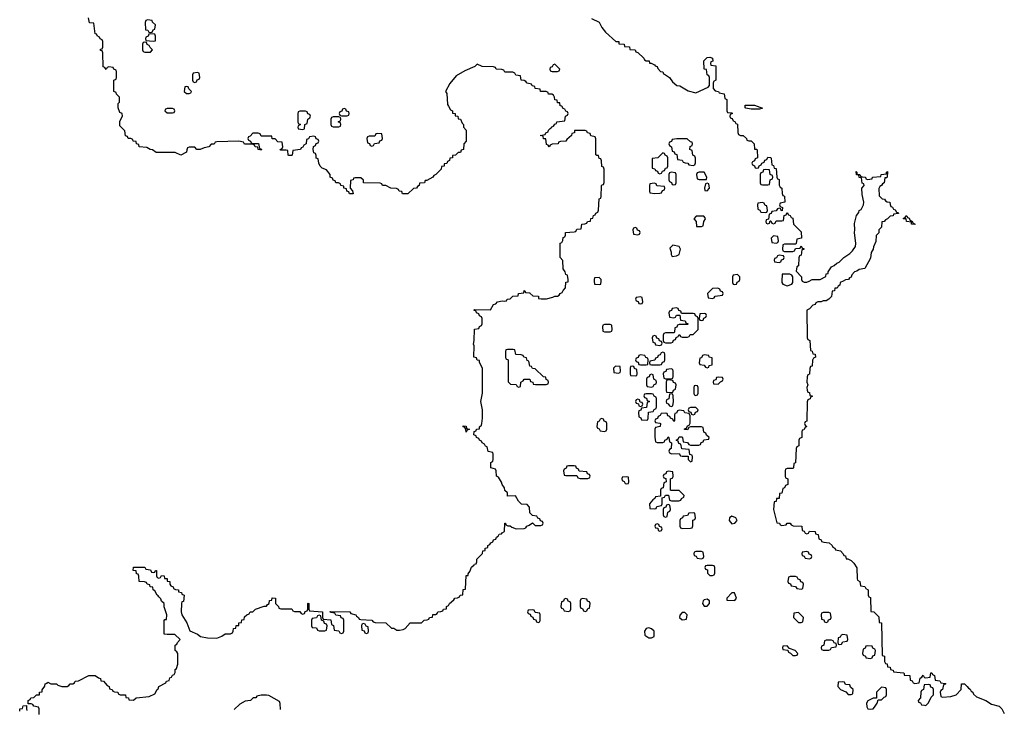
# Model space of a CAD drawing. Header units: inches. Extents: x 2718490 to 2828976, y 856982 to 957410.
# Tile 27 of 63: x 2723466 to 2730577, y 916906 to 921887. Entities that reach past the tile are written whole.
import ezdxf

# ---------------------------------------------------------------- set-up
doc = ezdxf.new("R2010")
doc.units = ezdxf.units.IN
doc.header["$MEASUREMENT"] = 0
for name, color, linetype in [('C7921', 7, 'Continuous'), ('C7922', 7, 'Continuous'), ('C7931', 7, 'Continuous')]:
    doc.layers.add(name, color=color, linetype=linetype)

msp = doc.modelspace()

# ---------------------------------------------------------------- linework, layer by layer
at = {"layer": 'C7921', "color": 6}
for points in [[(2723606, 916870), (2723606, 916910), (2723602, 916922), (2723568.4, 916928.4), (2723562, 916942), (2723550, 916946), (2723526, 916946), (2723526, 916970), (2723542, 916978), (2723546, 916990), (2723569, 916991), (2723588, 917010), (2723608, 917012), (2723609, 917030), (2723627.3, 917032.7), (2723627.3, 917047.3), (2723646.6, 917073.4), (2723650, 917090.8), (2723664.7, 917095.3), (2723670, 917102), (2723691, 917091), (2723732, 917090), (2723741, 917081), (2723770, 917070.8), (2723809, 917071), (2723822, 917078), (2723830, 917090.8), (2723848.7, 917091.3), (2723862, 917098), (2723866, 917110), (2723890, 917111.3), (2723966, 917150), (2724010, 917150.4), (2724034, 917134), (2724050.8, 917130), (2724051.6, 917111.6), (2724071.3, 917110), (2724098, 917078), (2724112, 917070), (2724114, 917054), (2724134, 917050), (2724138, 917038), (2724151.6, 917031.6), (2724174, 917030), (2724178, 917018), (2724191.6, 917011.6), (2724231.3, 917010), (2724232.7, 916992.7), (2724252, 916990), (2724254, 916974), (2724287.3, 916972.7), (2724306, 916990), (2724400.4, 916999.6), (2724442, 917018), (2724458, 917050), (2724465.6, 917054.4), (2724470, 917070.8), (2724522, 917098), (2724526, 917110), (2724546, 917114), (2724550, 917134), (2724562, 917138), (2724570, 917154), (2724582, 917158), (2724588.7, 917171.3), (2724590, 917194), (2724598, 917202), (2724608.4, 917231.6), (2724608.9, 917308.9), (2724602, 917322), (2724589.4, 917330), (2724588, 917370), (2724602, 917378), (2724606, 917390), (2724626, 917410), (2724587.3, 917447.3), (2724530, 917446), (2724509, 917450), (2724508.4, 917548.4), (2724514, 917554), (2724526, 917554), (2724528.7, 917590), (2724510, 917646), (2724508.7, 917670), (2724490, 917688.7), (2724485.2, 917705.2), (2724470, 917718), (2724466.6, 917726.6), (2724458, 917730), (2724443.1, 917763.1), (2724429, 917770), (2724428, 917788), (2724408, 917790), (2724406, 917806), (2724386, 917810), (2724382, 917822), (2724367.3, 917827.3), (2724328, 917830), (2724327.3, 917867.3), (2724322, 917882), (2724310, 917886), (2724306, 917906), (2724286, 917910), (2724287.3, 917932.7), (2724370, 917934), (2724378, 917918), (2724410, 917914), (2724418, 917898), (2724430, 917894), (2724442, 917898), (2724446, 917910), (2724454, 917910), (2724454, 917870), (2724458, 917858), (2724470, 917854), (2724482, 917858), (2724490, 917874), (2724510, 917871.3), (2724512, 917852), (2724530, 917851), (2724531.3, 917831.3), (2724550.7, 917830), (2724551.1, 917811.1), (2724558, 917798), (2724574, 917790), (2724578, 917778), (2724591.3, 917771.3), (2724612, 917770), (2724614, 917754), (2724634, 917750), (2724638, 917738), (2724654, 917730), (2724650, 917686), (2724638, 917682), (2724634, 917670), (2724632, 917610), (2724638, 917590), (2724674, 917530), (2724694.4, 917474.4), (2724751, 917450), (2724773, 917433), (2724823.5, 917423.5), (2724890, 917420.7), (2724926.2, 917433.8), (2724950.7, 917450.7), (2724988, 917452), (2725002, 917458), (2725008.7, 917471.3), (2725009.2, 917490), (2725028, 917492), (2725030, 917511), (2725048, 917512), (2725049, 917530), (2725067.3, 917532.7), (2725070, 917552), (2725086, 917554), (2725090, 917574), (2725106, 917590), (2725123.1, 917596.9), (2725130, 917610.7), (2725149, 917611), (2725168, 917630), (2725231.6, 917651.6), (2725248.4, 917651.6), (2725256.4, 917663.6), (2725268.7, 917671.3), (2725270, 917692), (2725286, 917694), (2725290, 917712), (2725314, 917710), (2725314, 917670), (2725334, 917650), (2725338, 917638), (2725352.7, 917632.7), (2725431.3, 917631.3), (2725438, 917618), (2725450, 917614), (2725490, 917614), (2725498, 917598), (2725510, 917594), (2725522, 917598), (2725527.3, 917612.7), (2725542, 917618), (2725546, 917630), (2725546, 917670), (2725550, 917674), (2725554, 917670), (2725554, 917630), (2725558, 917618), (2725654, 917610), (2725654, 917570), (2725658, 917558), (2725712.7, 917552.7), (2725718, 917518), (2725731.6, 917511.6), (2725738, 917478), (2725770, 917474), (2725778, 917458), (2725790, 917454), (2725802, 917458), (2725806, 917470), (2725806, 917550), (2725802, 917562), (2725788, 917568), (2725782, 917582), (2725750, 917586), (2725742, 917602), (2725710, 917606), (2725707.3, 917612.7), (2725850, 917611.3), (2725858, 917598), (2725894, 917590), (2725898, 917578), (2725914, 917570), (2725918, 917558), (2725930, 917554), (2726010, 917551.3), (2726018, 917538), (2726032.7, 917532.7), (2726110, 917530.6), (2726151.6, 917491.6), (2726168.4, 917491.6), (2726190, 917478), (2726210, 917478), (2726236.4, 917483.6), (2726249, 917491), (2726286, 917530), (2726368, 917532), (2726386, 917550), (2726408.4, 917551.6), (2726422, 917558), (2726426, 917570), (2726447.3, 917572.7), (2726450, 917590.8), (2726468.7, 917591.3), (2726482, 917598), (2726486, 917610), (2726508, 917612), (2726522, 917618), (2726526, 917630), (2726547.3, 917632.7), (2726548.7, 917650), (2726563.1, 917656.9), (2726570, 917671.3), (2726602, 917698), (2726608.7, 917710), (2726628.7, 917711.3), (2726642, 917718), (2726646, 917730), (2726667.3, 917732.7), (2726670, 917772), (2726686, 917774), (2726690, 917872), (2726706, 917874), (2726706, 917886), (2726718, 917902), (2726730, 917934), (2726748.9, 917951.1), (2726750, 917954), (2726762, 917958), (2726768, 917972), (2726768.7, 917990), (2726808.9, 918031.1), (2726810, 918051.3), (2726827.3, 918052.7), (2726828.7, 918070), (2726846, 918074), (2726848, 918090), (2726862, 918098), (2726868.7, 918110), (2726883.1, 918116.9), (2726889, 918130), (2726904, 918136), (2726909.2, 918150), (2726922.7, 918157.3), (2726930, 918170.7), (2726945.2, 918174.8), (2726950, 918182), (2726968.4, 918191.6), (2726968.7, 918251.3), (2726974, 918250), (2726978, 918238), (2726991.6, 918231.6), (2727008.4, 918231.6), (2727021, 918221), (2727050.9, 918210.9), (2727110, 918211.3), (2727122, 918218), (2727128.7, 918230), (2727144.7, 918235.3), (2727170, 918254), (2727190, 918234), (2727230, 918234), (2727242, 918238), (2727246, 918250), (2727242, 918262), (2727227.3, 918267.3), (2727222, 918282), (2727207.3, 918287.3), (2727202, 918302), (2727170, 918306), (2727150, 918326), (2727147.3, 918367.3), (2727130, 918386), (2727090, 918389), (2727069, 918410), (2727048, 918448), (2726990, 918446), (2726988, 918470), (2726970, 918488), (2726966.8, 918506.8), (2726950, 918529), (2726946.3, 918546.3), (2726923.1, 918583.1), (2726909.5, 918590), (2726908, 918628), (2726902, 918642), (2726869.2, 918650), (2726868, 918690), (2726882, 918698), (2726886, 918710), (2726886, 918750), (2726882, 918762), (2726850, 918768), (2726842, 918802), (2726830, 918806), (2726822, 918822), (2726806, 918830), (2726802, 918842), (2726786, 918850), (2726782, 918862), (2726766, 918870), (2726762, 918882), (2726746, 918890), (2726747.3, 918912.7), (2726762, 918918), (2726766, 918930), (2726787.3, 918932.7), (2726787.3, 918947.3), (2726800.4, 918959.6), (2726804, 918970), (2726809.2, 919010), (2726809, 919070), (2726797.2, 919130), (2726809.3, 919190), (2726809.4, 919270), (2726808.4, 919368.4), (2726786, 919414), (2726786, 919426), (2726770, 919428), (2726766, 919446), (2726746, 919450), (2726748, 919532), (2726744, 919544), (2726749, 919570), (2726750, 919652), (2726782, 919658), (2726788, 919672), (2726802, 919678), (2726806, 919690), (2726806, 919730), (2726802, 919742), (2726787.3, 919747.3), (2726782, 919762), (2726766, 919770), (2726762, 919782), (2726746, 919790), (2726750, 919794), (2726867.3, 919792.7), (2726888.7, 919830), (2726904.7, 919835.3), (2726918, 919850), (2726950, 919858), (2726966, 919854), (2726982, 919858), (2726986, 919870), (2727008.9, 919871.1), (2727028, 919890), (2727066, 919894), (2727068, 919910), (2727106, 919914), (2727110, 919932), (2727118, 919918), (2727150, 919914), (2727151.1, 919911.1), (2727172, 919892), (2727212, 919890), (2727214, 919874), (2727231.6, 919871.6), (2727270, 919870.8), (2727317.2, 919882.8), (2727330.7, 919890.7), (2727349.3, 919890.7), (2727362, 919898), (2727368.7, 919910), (2727383.1, 919916.9), (2727390, 919932), (2727408.9, 919951.1), (2727410, 919992), (2727426, 919994), (2727426.7, 920000)], [(2727615.3, 920000), (2727618, 919978), (2727650, 919974), (2727662, 919978), (2727664.7, 920000)], [(2728614, 920000), (2728614, 919990), (2728618, 919978), (2728630, 919974), (2728642, 919978), (2728647.3, 919992.7), (2728662, 919998), (2728662.7, 920000)], [(2729413, 920000), (2729391.1, 919988.9), (2729390, 919969), (2729376.9, 919963.1), (2729370, 919949), (2729352, 919948), (2729350, 919928), (2729334, 919926), (2729330, 919888), (2729310, 919868), (2729290, 919858), (2729270, 919858), (2729254, 919850), (2729230.7, 919849.3), (2729216.9, 919843.1), (2729211, 919830), (2729194.8, 919825.2), (2729170, 919798), (2729151.6, 919788.4), (2729154, 919590), (2729158, 919578), (2729172, 919570), (2729178, 919498), (2729190, 919494), (2729194, 919474), (2729210, 919472), (2729214, 919450), (2729198, 919442), (2729192.7, 919427.3), (2729190, 919386), (2729178, 919382), (2729172, 919368), (2729170, 919326), (2729158, 919322), (2729152.7, 919307.3), (2729151.3, 919270), (2729158, 919250), (2729152, 919230), (2729152.7, 919212.7), (2729158, 919198), (2729170, 919194), (2729172.7, 919172.7), (2729190, 919171.3), (2729190, 919166), (2729178, 919162), (2729174, 919150), (2729158, 919142), (2729152.7, 919127.3), (2729151.3, 918988.7), (2729138, 918982), (2729134, 918970), (2729138, 918958), (2729151.3, 918950), (2729138, 918942), (2729130, 918926), (2729118, 918922), (2729114, 918910), (2729114, 918870), (2729098, 918862), (2729094, 918850), (2729094, 918810), (2729078, 918802), (2729074, 918790), (2729070, 918686), (2729058, 918682), (2729054, 918650), (2729050, 918646), (2729010, 918646), (2728998, 918642), (2728994, 918630), (2728994, 918590), (2728998, 918578), (2729014, 918570), (2729014, 918530), (2728998, 918522), (2728990, 918506), (2728978, 918502), (2728970, 918468), (2728954, 918466), (2728950, 918429.2), (2728931.6, 918428.4), (2728930, 918408), (2728914, 918406), (2728910.7, 918350), (2728934, 918254), (2728954, 918250), (2728958, 918238), (2728970, 918234), (2729002, 918238), (2729008.4, 918251.6), (2729030, 918252), (2729038, 918238), (2729052.7, 918232.7), (2729114, 918230), (2729118, 918198), (2729132.7, 918192.7), (2729138, 918178), (2729150, 918174), (2729162, 918178), (2729170, 918194), (2729212, 918190), (2729214, 918174), (2729232, 918170), (2729238, 918138), (2729254, 918130), (2729258, 918118), (2729272.7, 918112.7), (2729312, 918110), (2729334, 918090), (2729338, 918078), (2729354, 918070), (2729358, 918058), (2729394, 918050), (2729414, 918030), (2729418, 918018), (2729430, 918014), (2729434, 917994), (2729446, 917994), (2729470, 917982), (2729490, 917962), (2729512, 917928), (2729514, 917850), (2729518, 917838), (2729534, 917830), (2729538, 917798), (2729570, 917794), (2729578, 917778), (2729594, 917770), (2729594, 917730), (2729598, 917718), (2729610, 917714), (2729610.7, 917710.7), (2729614, 917614), (2729634, 917610), (2729670, 917574), (2729674, 917534), (2729691.3, 917530), (2729694, 917294), (2729711, 917290), (2729712.7, 917252.7), (2729718, 917238), (2729730, 917234), (2729732.7, 917212.7), (2729752, 917210), (2729754, 917194), (2729774, 917190), (2729778, 917178), (2729849.1, 917170.9), (2729852, 917170), (2729854, 917166), (2729854, 917154), (2729894, 917150), (2729898, 917118), (2729912, 917112), (2729918, 917098), (2729930, 917094), (2729962, 917098), (2729968.4, 917131.6), (2729982, 917138), (2729990, 917154), (2729998, 917138), (2730000, 917137.3)], [(2728970.8, 920000), (2728970.7, 919990), (2728977.3, 919977.3), (2729010, 919964.7), (2729042, 919978), (2729049.2, 919990), (2729049.2, 920000)], [(2729117.1, 920000), (2729118, 919998), (2729132.7, 919992.7), (2729150, 919992), (2729167, 920000)], [(2730000, 917082.3), (2729998, 917082), (2729994, 917050), (2729978, 917042), (2729974, 917030), (2729971.6, 916988.4), (2729954, 916970), (2729958, 916958), (2729972, 916952), (2729978, 916938), (2730000, 916935.2)], [(2725350, 916906), (2725348, 916948), (2725342, 916962), (2725265.6, 917005.6), (2725249.4, 917009.4), (2725210, 917009.4), (2725178, 917002), (2725171, 916990), (2725151, 916989), (2725132, 916970), (2725094, 916966), (2725055.5, 916944.5), (2725016, 916904)], [(2723466, 916894), (2723468, 916910), (2723487.3, 916912.7), (2723490, 916932), (2723514, 916934), (2723514, 916910), (2723518, 916898)]]:
    msp.add_lwpolyline(points, dxfattribs=at)
for points in [[(2728507.3, 919947.3), (2728470, 919946), (2728434, 919910), (2728438, 919878), (2728470, 919874), (2728482, 919878), (2728488.4, 919891.6), (2728542, 919898), (2728546, 919910), (2728542, 919922), (2728527.3, 919927.3), (2728522, 919942)], [(2727950, 919886), (2727918, 919882), (2727914, 919870), (2727918, 919858), (2727932.7, 919852.7), (2727938, 919838), (2727950, 919834), (2727962, 919838), (2727966, 919850), (2727962, 919882)], [(2728210, 919806), (2728178, 919802), (2728172.7, 919787.3), (2728158, 919782), (2728154, 919770), (2728158, 919738), (2728190, 919734), (2728202, 919738), (2728210, 919754), (2728234, 919754), (2728238, 919718), (2728272.7, 919712.7), (2728278, 919698), (2728294, 919690), (2728290, 919686), (2728230, 919686), (2728218, 919682), (2728212.7, 919667.3), (2728198, 919662), (2728194, 919630), (2728190, 919626), (2728130, 919626), (2728118, 919622), (2728114, 919610), (2728114, 919570), (2728118, 919558), (2728130, 919554), (2728170, 919554), (2728182, 919558), (2728187.3, 919572.7), (2728202, 919578), (2728207.3, 919592.7), (2728222, 919598), (2728230, 919614), (2728238, 919598), (2728250, 919594), (2728290, 919594), (2728302, 919598), (2728307.3, 919612.7), (2728330, 919614), (2728366, 919650), (2728366, 919730), (2728362, 919742), (2728347.3, 919747.3), (2728342, 919762), (2728330, 919766), (2728246, 919766), (2728242, 919782), (2728227.3, 919787.3), (2728222, 919802)], [(2728410, 919766), (2728378, 919762), (2728374, 919730), (2728378, 919718), (2728390, 919714), (2728402, 919718), (2728407.3, 919732.7), (2728422, 919738), (2728426, 919750), (2728422, 919762)], [(2727730, 919686), (2727690, 919686), (2727678, 919682), (2727674, 919670), (2727678, 919638), (2727690, 919634), (2727730, 919634), (2727742, 919638), (2727746, 919650), (2727742, 919682)], [(2728050, 919606), (2728038, 919602), (2728034, 919590), (2728038, 919558), (2728052.7, 919552.7), (2728058, 919538), (2728090, 919534), (2728102, 919538), (2728106, 919550), (2728102, 919562), (2728087.3, 919567.3), (2728082, 919582), (2728067.3, 919587.3), (2728062, 919602)], [(2727030, 919506), (2726990, 919506), (2726978, 919502), (2726974, 919490), (2726974, 919450), (2726978, 919438), (2726994, 919430), (2726992.7, 919272.7), (2727010, 919254), (2727052.7, 919252.7), (2727058, 919238), (2727070, 919234), (2727082, 919238), (2727086, 919270), (2727102, 919278), (2727110, 919292), (2727151, 919291), (2727154, 919274), (2727172, 919270), (2727174, 919254), (2727191.6, 919251.6), (2727267.3, 919252.7), (2727282, 919258), (2727286, 919270), (2727282, 919282), (2727268.4, 919288.4), (2727266, 919306), (2727250, 919308), (2727190, 919366), (2727170, 919368), (2727162, 919382), (2727150, 919386), (2727142, 919422), (2727130, 919426), (2727126, 919446), (2727106, 919450), (2727102, 919462), (2727087.3, 919467.3), (2727048.4, 919468.4), (2727042, 919502)], [(2728110, 919486), (2728098, 919482), (2728092.7, 919467.3), (2728078, 919462), (2728072.7, 919447.3), (2728058, 919442), (2728052.7, 919427.3), (2728018, 919422), (2728014, 919410), (2728018, 919398), (2728030, 919394), (2728090, 919394), (2728102, 919398), (2728107.3, 919412.7), (2728122, 919418), (2728126, 919430), (2728126, 919470), (2728122, 919482)], [(2727950, 919466), (2727938, 919462), (2727932.7, 919447.3), (2727918, 919442), (2727914, 919430), (2727918, 919418), (2727932.7, 919412.7), (2727938, 919398), (2727950, 919394), (2727990, 919394), (2728002, 919398), (2728006, 919430), (2728002, 919442), (2727987.3, 919447.3), (2727982, 919462)], [(2728410, 919466), (2728398, 919462), (2728390, 919446), (2728378, 919442), (2728374, 919410), (2728378, 919398), (2728410, 919392), (2728418, 919378), (2728430, 919374), (2728442, 919378), (2728446, 919390), (2728466, 919394), (2728466, 919446), (2728446, 919450), (2728442, 919462)], [(2727770, 919386), (2727754, 919370), (2727758, 919338), (2727790, 919334), (2727802, 919338), (2727806, 919350), (2727802, 919382)], [(2727890, 919386), (2727878, 919382), (2727874, 919370), (2727874, 919330), (2727878, 919318), (2727910, 919314), (2727922, 919318), (2727926, 919330), (2727922, 919362), (2727907.3, 919367.3), (2727902, 919382)], [(2728030, 919326), (2728018, 919322), (2728012.7, 919307.3), (2727998, 919302), (2727994, 919290), (2727994, 919250), (2727998, 919238), (2728030, 919234), (2728042, 919238), (2728047.3, 919252.7), (2728062, 919258), (2728066, 919270), (2728062, 919282), (2728046, 919290), (2728042, 919322)], [(2728170, 919366), (2728138, 919362), (2728132.7, 919347.3), (2728118, 919342), (2728114, 919330), (2728118, 919298), (2728130, 919294), (2728170, 919294), (2728182, 919298), (2728186, 919310), (2728186, 919350), (2728182, 919362)], [(2728150, 919286), (2728138, 919282), (2728134, 919270), (2728134, 919210), (2728138, 919198), (2728170, 919194), (2728182, 919198), (2728187.3, 919212.7), (2728202, 919218), (2728206, 919250), (2728202, 919262), (2728187.3, 919267.3), (2728182, 919282)], [(2728510, 919306), (2728498, 919302), (2728492.7, 919287.3), (2728478, 919282), (2728474, 919270), (2728478, 919258), (2728510, 919254), (2728527.3, 919272.7), (2728542, 919278), (2728546, 919290), (2728542, 919302)], [(2728030, 919186), (2727990, 919186), (2727978, 919182), (2727974, 919170), (2727978, 919158), (2727992.7, 919152.7), (2727998, 919138), (2728014, 919130), (2727998, 919122), (2727992.7, 919087.3), (2727958, 919082), (2727952.7, 919067.3), (2727938, 919062), (2727934, 919050), (2727938, 919018), (2727952, 919012), (2727958, 918998), (2727990, 918994), (2728002, 918998), (2728006, 919010), (2728007.3, 919052.7), (2728042, 919058), (2728047.3, 919072.7), (2728062, 919078), (2728066, 919090), (2728066, 919150), (2728062, 919162), (2728047.3, 919167.3), (2728042, 919182)], [(2728170, 919186), (2728158, 919182), (2728154, 919150), (2728138, 919142), (2728134, 919130), (2728138, 919118), (2728150, 919114), (2728158, 919098), (2728170, 919094), (2728182, 919098), (2728188, 919130), (2728186, 919170), (2728182, 919182)], [(2728350, 919246), (2728338, 919242), (2728334, 919230), (2728334, 919190), (2728338, 919178), (2728350, 919174), (2728362, 919178), (2728366, 919190), (2728366, 919230), (2728362, 919242)], [(2727930, 919146), (2727918, 919142), (2727914, 919130), (2727918, 919118), (2727934, 919114), (2727938, 919098), (2727950, 919094), (2727962, 919098), (2727966, 919110), (2727962, 919122), (2727946, 919126), (2727942, 919142)], [(2728230, 919066), (2728218, 919062), (2728210, 919046), (2728198, 919042), (2728194, 919030), (2728194, 918990), (2728190, 918986), (2728182, 919002), (2728166, 919010), (2728162, 919022), (2728147.3, 919027.3), (2728142, 919042), (2728130, 919046), (2728098, 919042), (2728092, 919028), (2728078, 919022), (2728072.7, 919007.3), (2728058, 919002), (2728054, 918990), (2728058, 918978), (2728090, 918974), (2728094, 918970), (2728092, 918948), (2728058, 918942), (2728054, 918930), (2728052.7, 918872.7), (2728058, 918838), (2728070, 918834), (2728110, 918834), (2728122, 918838), (2728126, 918850), (2728142, 918858), (2728150, 918874), (2728154, 918870), (2728158, 918838), (2728174, 918830), (2728172, 918790), (2728158, 918782), (2728154, 918770), (2728158, 918758), (2728172.7, 918752.7), (2728230, 918754), (2728238, 918738), (2728250, 918734), (2728294, 918734), (2728294, 918710), (2728310, 918694), (2728322, 918698), (2728326, 918730), (2728322, 918742), (2728306, 918746), (2728302, 918782), (2728247.3, 918787.3), (2728242, 918822), (2728227.3, 918827.3), (2728222, 918842), (2728206, 918850), (2728222, 918858), (2728230, 918874), (2728250, 918874), (2728254, 918870), (2728258, 918838), (2728290, 918834), (2728298, 918818), (2728310, 918814), (2728370, 918814), (2728382, 918818), (2728387.3, 918832.7), (2728402, 918838), (2728407.3, 918852.7), (2728442, 918858), (2728446, 918870), (2728427.3, 918887.3), (2728422, 918902), (2728407.3, 918907.3), (2728402, 918942), (2728390, 918946), (2728310, 918946), (2728298, 918942), (2728290, 918926), (2728267.3, 918927.3), (2728267.3, 918932.7), (2728282, 918938), (2728290, 918954), (2728302, 918958), (2728307.3, 918972.7), (2728307.3, 919027.3), (2728302, 919042), (2728270, 919048), (2728262, 919062)], [(2728350, 919086), (2728310, 919086), (2728298, 919082), (2728294, 919070), (2728298, 919058), (2728312.7, 919052.7), (2728318, 919038), (2728330, 919034), (2728342, 919038), (2728347.3, 919052.7), (2728362, 919058), (2728366, 919070)], [(2727670, 919006), (2727658, 919002), (2727652, 918988), (2727638, 918982), (2727634, 918950), (2727638, 918938), (2727652, 918932), (2727658, 918918), (2727690, 918914), (2727702, 918918), (2727706, 918930), (2727706, 918970), (2727702, 918982), (2727688, 918988), (2727682, 919002)], [(2726690, 918909), (2726688.7, 918928.7), (2726682, 918942), (2726670, 918946), (2726670, 918954), (2726690, 918951.3), (2726694, 918934), (2726714, 918930), (2726698, 918922)], [(2727470, 918666), (2727430, 918666), (2727418, 918662), (2727412.7, 918647.3), (2727398, 918642), (2727394, 918630), (2727398, 918598), (2727410, 918594), (2727490, 918594), (2727498, 918578), (2727512.7, 918572.7), (2727570, 918574), (2727582, 918578), (2727586, 918590), (2727582, 918602), (2727568, 918608), (2727562, 918622), (2727507.3, 918627.3), (2727502, 918642), (2727488, 918648), (2727482, 918662)], [(2728150, 918626), (2728138, 918622), (2728132.7, 918607.3), (2728118, 918602), (2728114, 918590), (2728118, 918578), (2728132.7, 918572.7), (2728134, 918550), (2728118, 918542), (2728112.7, 918507.3), (2728098, 918502), (2728094, 918490), (2728094, 918446), (2728058, 918442), (2728054, 918430), (2728039.6, 918420.4), (2728014, 918390), (2728018, 918358), (2728050, 918354), (2728062, 918358), (2728068.4, 918371.6), (2728102, 918378), (2728106, 918390), (2728106, 918434), (2728122, 918438), (2728130, 918454), (2728152.7, 918452.7), (2728158, 918418), (2728172.7, 918412.7), (2728227.3, 918412.7), (2728242, 918418), (2728246, 918430), (2728262, 918438), (2728266, 918450), (2728230, 918488), (2728170, 918486), (2728166, 918490), (2728166, 918570), (2728182, 918578), (2728186, 918590), (2728182, 918622)], [(2727850, 918586), (2727818, 918582), (2727814, 918570), (2727818, 918558), (2727832.7, 918552.7), (2727838, 918538), (2727850, 918534), (2727862, 918538), (2727866, 918550), (2727862, 918582)], [(2728150, 918386), (2728138, 918382), (2728132.7, 918367.3), (2728118, 918362), (2728114, 918350), (2728114, 918310), (2728118, 918298), (2728130, 918294), (2728142, 918298), (2728146, 918330), (2728162, 918338), (2728166, 918350), (2728162, 918382)], [(2728330, 918326), (2728298, 918322), (2728290, 918306), (2728258, 918302), (2728254, 918290), (2728238, 918282), (2728234, 918270), (2728234, 918230), (2728238, 918218), (2728252.7, 918212.7), (2728310, 918214), (2728322, 918218), (2728327.3, 918232.7), (2728328, 918272), (2728342, 918278), (2728346, 918290), (2728342, 918322)], [(2728610, 918302), (2728592, 918290), (2728591, 918270), (2728610, 918246), (2728630, 918251.3), (2728648.7, 918270), (2728638, 918290)], [(2728070, 918246), (2728058, 918242), (2728054, 918230), (2728058, 918218), (2728074, 918214), (2728078, 918198), (2728090, 918194), (2728102, 918198), (2728106, 918210), (2728102, 918222), (2728086, 918226), (2728082, 918242)], [(2728390, 918046), (2728350, 918046), (2728338, 918042), (2728334, 918030), (2728338, 918018), (2728352.7, 918012.7), (2728358, 917998), (2728390, 917994), (2728402, 917998), (2728406, 918010), (2728402, 918042)], [(2729150, 918046), (2729118, 918042), (2729114, 918030), (2729118, 918018), (2729132.7, 918012.7), (2729138, 917998), (2729170, 917994), (2729182, 917998), (2729186, 918010), (2729182, 918022), (2729167.3, 918027.3), (2729162, 918042)], [(2728470, 917946), (2728430, 917946), (2728418, 917942), (2728414, 917930), (2728418, 917918), (2728432.7, 917912.7), (2728434, 917890), (2728450, 917874), (2728470, 917874), (2728482, 917878), (2728486, 917890), (2728486, 917930), (2728482, 917942)], [(2729070, 917866), (2729030, 917866), (2729018, 917862), (2729014, 917830), (2729018, 917818), (2729032, 917812), (2729038, 917798), (2729070, 917794), (2729078, 917778), (2729110, 917774), (2729122, 917778), (2729126, 917810), (2729122, 917822), (2729107.3, 917827.3), (2729102, 917842), (2729087.3, 917847.3), (2729082, 917862)], [(2727410, 917706), (2727398, 917702), (2727392.7, 917687.3), (2727378, 917682), (2727374, 917650), (2727378, 917638), (2727392, 917632), (2727398, 917618), (2727430, 917614), (2727442, 917618), (2727446, 917630), (2727446, 917670), (2727442, 917682), (2727427.3, 917687.3), (2727422, 917702)], [(2727530, 917706), (2727518, 917702), (2727514, 917690), (2727514, 917650), (2727518, 917638), (2727530, 917634), (2727538, 917618), (2727550, 917614), (2727562, 917618), (2727570, 917634), (2727582, 917638), (2727586, 917670), (2727582, 917682), (2727568, 917688), (2727562, 917702)], [(2728430, 917702), (2728410, 917698), (2728402, 917690), (2728398, 917670), (2728410, 917652), (2728430, 917652), (2728448, 917670), (2728448, 917690)], [(2728610, 917748.7), (2728572, 917710), (2728574, 917694), (2728630, 917692), (2728642, 917710), (2728628, 917748)], [(2727170, 917626), (2727138, 917622), (2727134, 917610), (2727138, 917598), (2727152.7, 917592.7), (2727158, 917578), (2727172.7, 917572.7), (2727178, 917558), (2727192.7, 917552.7), (2727198, 917538), (2727210, 917534), (2727222, 917538), (2727226, 917550), (2727226, 917590), (2727222, 917602), (2727190, 917606), (2727182, 917622)], [(2725630, 917586), (2725618, 917582), (2725610, 917566), (2725578, 917562), (2725574, 917550), (2725574, 917510), (2725578, 917498), (2725610, 917494), (2725618, 917478), (2725630, 917474), (2725670, 917474), (2725682, 917478), (2725686, 917510), (2725682, 917522), (2725667.3, 917527.3), (2725662, 917542), (2725646, 917550), (2725642, 917582)], [(2728270, 917606), (2728250, 917606), (2728232.7, 917587.3), (2728232, 917570), (2728250, 917552), (2728270, 917554), (2728282, 917558), (2728286, 917590)], [(2729090, 917606), (2729058, 917602), (2729054, 917570), (2729090, 917534), (2729110, 917534), (2729122, 917538), (2729126, 917570)], [(2729310, 917606), (2729270, 917606), (2729258, 917602), (2729254, 917590), (2729258, 917558), (2729272.7, 917552.7), (2729278, 917538), (2729290, 917534), (2729302, 917538), (2729307.3, 917552.7), (2729322, 917558), (2729326, 917570), (2729322, 917602)], [(2725950, 917526), (2725938, 917522), (2725934, 917510), (2725938, 917478), (2725952.7, 917472.7), (2725958, 917458), (2725970, 917454), (2725982, 917458), (2725986, 917470), (2725982, 917502), (2725967.3, 917507.3), (2725962, 917522)], [(2728010, 917495.3), (2727991.1, 917488.9), (2727978, 917470), (2727981, 917441), (2728010, 917422), (2728030, 917422), (2728048.4, 917431.6), (2728048.7, 917470), (2728030, 917488.7)], [(2729330, 917406), (2729290, 917406), (2729278, 917402), (2729274, 917370), (2729258, 917362), (2729254, 917350), (2729258, 917338), (2729270, 917334), (2729310, 917334), (2729322, 917338), (2729330, 917354), (2729362, 917358), (2729366, 917370), (2729362, 917382), (2729347.3, 917387.3), (2729342, 917402)], [(2729410, 917446), (2729398, 917442), (2729392.7, 917427.3), (2729378, 917422), (2729374, 917390), (2729378, 917378), (2729390, 917374), (2729402, 917378), (2729410, 917394), (2729442, 917398), (2729446, 917410), (2729442, 917442)], [(2729010, 917366), (2728978, 917362), (2728974, 917350), (2728978, 917338), (2729014, 917334), (2729018, 917318), (2729032.7, 917312.7), (2729050, 917294), (2729070, 917294), (2729082, 917298), (2729086, 917310), (2729066, 917330), (2729026, 917346)], [(2729590, 917366), (2729578, 917362), (2729572, 917348), (2729558, 917342), (2729554, 917310), (2729558, 917298), (2729574, 917290), (2729578, 917278), (2729610, 917274), (2729622, 917278), (2729628, 917292), (2729642, 917298), (2729646, 917330), (2729642, 917342), (2729628, 917348), (2729622, 917362)], [(2729410, 917106), (2729378, 917102), (2729374, 917070), (2729394, 917050), (2729432.7, 917032.7), (2729450, 917014), (2729470, 917014), (2729482, 917018), (2729486, 917050), (2729467.3, 917067.3), (2729462, 917082), (2729430, 917086), (2729422, 917102)], [(2729690, 917066), (2729654, 917030), (2729654, 916986), (2729630, 916988), (2729591.3, 916968.7), (2729582, 916950), (2729584.5, 916924.5), (2729591, 916911), (2729610, 916906.8), (2729630, 916911), (2729638.9, 916921.1), (2729658, 916950), (2729666, 916974), (2729690, 916974), (2729710, 916994), (2729722, 916998), (2729726, 917010), (2729726, 917050), (2729722, 917062)]]:
    msp.add_lwpolyline(points, close=True, dxfattribs=at)
at = {"layer": 'C7922', "color": 6}
for points in [[(2727426.7, 920000), (2727428, 920010), (2727422, 920042), (2727410, 920046), (2727405.2, 920065.2), (2727390, 920088), (2727388.7, 920148.7), (2727369.6, 920170), (2727370, 920274), (2727382, 920278), (2727388.4, 920291.6), (2727390, 920314), (2727402, 920318), (2727408.4, 920331.6), (2727409, 920350), (2727470, 920354), (2727482, 920358), (2727490, 920374), (2727522, 920378), (2727526, 920410), (2727548, 920412), (2727562, 920418), (2727566, 920430), (2727587.3, 920432.7), (2727590, 920452), (2727606, 920454), (2727610, 920474), (2727622, 920478), (2727626, 920490), (2727642, 920498), (2727647.3, 920512.7), (2727650, 920594), (2727662, 920598), (2727666, 920610), (2727668, 920688), (2727670, 920694), (2727682, 920698), (2727687.3, 920712.7), (2727687.3, 920807.3), (2727682, 920822), (2727670, 920826), (2727668, 920868), (2727662, 920882), (2727650, 920886), (2727646, 920906), (2727634, 920906), (2727628, 920912), (2727627.3, 921027.3), (2727622, 921042), (2727590, 921048), (2727586, 921066), (2727566, 921070), (2727562, 921082), (2727550, 921086), (2727474, 921086), (2727472, 921070), (2727454, 921066), (2727452, 921050), (2727418, 921022), (2727411.3, 921010), (2727372, 921008), (2727358, 921002), (2727354, 920990), (2727312.7, 920987.3), (2727298, 920982), (2727290, 920968.7), (2727282, 920982), (2727270, 920986), (2727266, 921026), (2727250, 921028), (2727246, 921046), (2727226, 921050), (2727262, 921058), (2727266, 921070), (2727282, 921078), (2727286, 921090), (2727298, 921102), (2727308.9, 921111.1), (2727310, 921114), (2727322, 921118), (2727330, 921134), (2727342, 921138), (2727346, 921150), (2727402, 921158), (2727408.4, 921191.6), (2727422, 921198), (2727426, 921210), (2727422, 921222), (2727410, 921226), (2727402, 921242), (2727390, 921246), (2727382, 921262), (2727370, 921266), (2727366, 921286), (2727350, 921288), (2727347.3, 921307.3), (2727330, 921308.7), (2727328.4, 921328.4), (2727322, 921342), (2727308.4, 921348.4), (2727286, 921350), (2727282, 921362), (2727268.4, 921368.4), (2727228, 921370), (2727226, 921386), (2727188, 921390), (2727186, 921406), (2727166, 921410), (2727162, 921422), (2727130, 921428), (2727122, 921442), (2727108.4, 921448.4), (2727088, 921450), (2727082, 921482), (2727050, 921486), (2727042, 921502), (2727027.3, 921507.3), (2726970, 921508.7), (2726962, 921522), (2726948, 921528), (2726906, 921530), (2726902, 921542), (2726888, 921548), (2726806, 921550), (2726770, 921566), (2726754, 921550), (2726680.9, 921519.1), (2726618.8, 921481.2), (2726572.2, 921427.8), (2726542, 921370), (2726550, 921354), (2726556, 921276), (2726562, 921262), (2726576.9, 921236.9), (2726591, 921230), (2726592, 921212), (2726610, 921211), (2726612, 921192), (2726630, 921191), (2726632, 921172), (2726650.8, 921170), (2726661, 921141), (2726671, 921130), (2726671.3, 921111.3), (2726690.7, 921090), (2726690.6, 921009.4), (2726674, 920990), (2726672, 920950), (2726654, 920946), (2726650, 920928.7), (2726632, 920928), (2726614, 920910), (2726592.7, 920907.3), (2726591.3, 920890), (2726572, 920888), (2726571, 920870), (2726556.9, 920863.1), (2726550, 920848.7), (2726532.7, 920847.3), (2726531.3, 920830), (2726512.7, 920827.3), (2726510, 920808), (2726472, 920770), (2726456.9, 920763.1), (2726450, 920749.2), (2726406, 920726), (2726394, 920726), (2726390, 920709), (2726354, 920706), (2726352, 920690), (2726338, 920682), (2726331.3, 920670), (2726311.3, 920668.7), (2726270, 920629.4), (2726230, 920629), (2726226, 920646), (2726206, 920650), (2726202, 920662), (2726188, 920668), (2726146, 920670), (2726110, 920688.7), (2726086, 920690), (2726082, 920702), (2726070, 920706), (2725950, 920709.2), (2725948, 920728), (2725930, 920746), (2725890, 920746), (2725878, 920742), (2725874, 920730), (2725854, 920726), (2725851.6, 920671.6), (2725870, 920652), (2725874, 920630), (2725849, 920630), (2725843.1, 920643.1), (2725828, 920650), (2725826, 920666), (2725808, 920670), (2725806, 920686), (2725786, 920690), (2725782, 920702), (2725768.9, 920708.9), (2725749.2, 920710), (2725744, 920724), (2725730, 920729.2), (2725724, 920744), (2725709.3, 920750), (2725709, 920769), (2725682, 920802), (2725650, 920815.3), (2725635.3, 920830), (2725626, 920850), (2725622, 920882), (2725608, 920888), (2725607.3, 920907.3), (2725602, 920922), (2725590, 920926), (2725586, 920950), (2725587.3, 920972.7), (2725602, 920978), (2725607.3, 920992.7), (2725622, 920998), (2725626, 921010), (2725622, 921022), (2725607.3, 921027.3), (2725602, 921042), (2725590, 921046), (2725558, 921042), (2725552.7, 921027.3), (2725538, 921022), (2725534, 920990), (2725518, 920982), (2725510, 920966), (2725498, 920962), (2725494, 920950), (2725438, 920942), (2725434, 920910), (2725430, 920906), (2725410, 920906), (2725406, 920910), (2725402, 920942), (2725390, 920946), (2725350, 920946), (2725348, 920950), (2725362, 920958), (2725366, 920970), (2725362, 921002), (2725330, 921006), (2725310, 921026), (2725290, 921028), (2725286, 921046), (2725210, 921046), (2725202, 921062), (2725187.3, 921067.3), (2725150, 921068), (2725130, 921046), (2725118, 921042), (2725114, 921030), (2725118, 921018), (2725134, 921010), (2725138, 920998), (2725150, 920994), (2725190, 920994), (2725198, 920958), (2725212, 920952), (2725210, 920946), (2725188, 920950), (2725186, 920966), (2725166, 920970), (2725162, 920982), (2725147.3, 920987.3), (2725090, 920989.2), (2725082, 921002), (2725049.4, 921009.4), (2724890, 921006), (2724878, 921002), (2724870, 920988), (2724850, 920988), (2724832, 920970), (2724797.3, 920962.7), (2724769.2, 920949.2), (2724746, 920950), (2724730, 920966), (2724690, 920966), (2724678, 920962), (2724672, 920948), (2724671.3, 920930), (2724630, 920909.7), (2724590, 920928), (2724450.6, 920929.4), (2724426.3, 920946.3), (2724408, 920950), (2724384.7, 920964.7), (2724328, 920970), (2724326, 920986), (2724308.7, 920990), (2724307.3, 921007.3), (2724286, 921010), (2724282, 921022), (2724269, 921029), (2724250, 921029.4), (2724244.7, 921044.7), (2724230, 921049.3), (2724225.2, 921085.2), (2724190, 921122), (2724190, 921154), (2724208, 921190), (2724206, 921210), (2724190, 921218), (2724177.2, 921250), (2724178, 921282), (2724187.3, 921292.7), (2724187.3, 921327.3), (2724166, 921350), (2724162, 921362), (2724146, 921370), (2724146, 921450), (2724162, 921458), (2724166, 921470), (2724166, 921510), (2724162, 921522), (2724146, 921530), (2724142, 921542), (2724110, 921546), (2724098, 921542), (2724090, 921528), (2724082, 921542), (2724070, 921546), (2724067.3, 921647.3), (2724062, 921662), (2724050, 921666), (2724049.5, 921670.5), (2724050, 921674), (2724062, 921678), (2724066, 921690), (2724066, 921730), (2724062, 921742), (2724046, 921750), (2724042, 921762), (2724026, 921770), (2724022, 921782), (2724010, 921786), (2724002, 921862), (2723970, 921866), (2723962, 921902)], [(2727596.9, 921896.9), (2727651, 921870), (2727671.3, 921830), (2727698, 921798), (2727771, 921731), (2727792, 921730), (2727794, 921714), (2727832, 921710), (2727834, 921694), (2727870, 921690.8), (2727872.7, 921672.7), (2727910.8, 921670), (2727916, 921656), (2727931.3, 921650), (2727974, 921610), (2727978, 921598), (2727991.3, 921591.3), (2728012, 921590), (2728014, 921574), (2728026, 921574), (2728050, 921562), (2728054.4, 921554.4), (2728070.8, 921550), (2728075.3, 921535.3), (2728094.4, 921514.4), (2728110, 921510.6), (2728115.3, 921495.3), (2728131.3, 921490), (2728158, 921470), (2728179.6, 921439.6), (2728211.6, 921411.6), (2728234, 921410), (2728293.2, 921373.2), (2728350, 921358.8), (2728439, 921401), (2728448.9, 921411.1), (2728449, 921469), (2728442, 921482), (2728430, 921488.7), (2728427.3, 921527.3), (2728409, 921530), (2728408, 921590), (2728430, 921614), (2728450, 921618), (2728470, 921610.7), (2728472, 921588), (2728458, 921582), (2728454, 921570), (2728458, 921558), (2728494, 921554), (2728494, 921450), (2728478, 921442), (2728474, 921430), (2728474, 921390), (2728490, 921374), (2728514, 921370), (2728518, 921358), (2728552.7, 921352.7), (2728558, 921318), (2728574, 921310), (2728574, 921230), (2728578, 921218), (2728610, 921214), (2728614, 921210), (2728598, 921202), (2728594, 921190), (2728598, 921178), (2728612.7, 921172.7), (2728618, 921158), (2728632, 921152), (2728638, 921138), (2728650, 921134), (2728652, 921072), (2728658, 921058), (2728671.6, 921051.6), (2728692, 921050), (2728714, 921030), (2728718, 921018), (2728732, 921012), (2728750, 921011.3), (2728770, 920992), (2728772.7, 920952.7), (2728787.3, 920952.7), (2728791.6, 920948.4), (2728794, 920890), (2728778, 920882), (2728772.7, 920867.3), (2728758, 920862), (2728754, 920850), (2728758, 920838), (2728772.7, 920832.7), (2728778, 920818), (2728790, 920814), (2728802, 920818), (2728807.3, 920832.7), (2728822, 920838), (2728826, 920850), (2728842, 920858), (2728847.3, 920872.7), (2728862, 920878), (2728870, 920894), (2728888, 920892), (2728892.7, 920887.3), (2728898, 920838), (2728910, 920834), (2728914, 920814), (2728930, 920812), (2728934, 920750), (2728938, 920738), (2728950, 920734), (2728952, 920692), (2728958, 920678), (2728971.3, 920670), (2728972.7, 920632.7), (2728978, 920618), (2728990, 920614), (2728991.3, 920568.7), (2728958, 920562), (2728954, 920550), (2728958, 920538), (2728974, 920530), (2728972.7, 920507.3), (2728966, 920510), (2728962, 920522), (2728950, 920526), (2728938, 920522), (2728930, 920506), (2728898, 920502), (2728892.7, 920487.3), (2728878, 920482), (2728874, 920446), (2728858, 920442), (2728854, 920430), (2728858, 920418), (2728870, 920414), (2728882, 920418), (2728886, 920434), (2728890, 920434), (2728898, 920418), (2728910, 920414), (2728922, 920418), (2728930, 920434), (2728970, 920434), (2728982, 920438), (2728988, 920472), (2729002, 920478), (2729010, 920494), (2729018, 920478), (2729030, 920474), (2729038, 920458), (2729050, 920454), (2729054, 920410), (2729110, 920354), (2729111.3, 920308.7), (2729078, 920302), (2729074, 920270), (2729070, 920266), (2728990, 920266), (2728978, 920262), (2728974, 920230), (2728978, 920218), (2728990, 920214), (2729050, 920214), (2729062, 920218), (2729070, 920234), (2729102, 920238), (2729110, 920254), (2729118, 920238), (2729130, 920234), (2729130, 920228), (2729114, 920226), (2729110, 920186), (2729098, 920182), (2729092.7, 920167.3), (2729090.8, 920110), (2729078, 920102), (2729074, 920070), (2729111.3, 920030), (2729112, 920012), (2729117.1, 920000)], [(2729167, 920000), (2729190, 920010.8), (2729248.4, 920011.6), (2729288.4, 920031.6), (2729290, 920052), (2729306, 920054), (2729306, 920066), (2729330, 920102), (2729349.1, 920110.9), (2729368, 920130), (2729384, 920136), (2729418, 920170), (2729461.2, 920198.8), (2729481.2, 920218.8), (2729502, 920250), (2729504, 920270), (2729494, 920350), (2729497.2, 920370), (2729494.6, 920414.6), (2729510, 920472), (2729526, 920494), (2729529.4, 920510), (2729542.7, 920517.3), (2729559, 920550), (2729562.7, 920570), (2729550, 920626), (2729549.3, 920670), (2729566, 920690), (2729562, 920702), (2729550, 920706), (2729546, 920746), (2729530, 920748), (2729526, 920766), (2729510, 920768), (2729508, 920790), (2729512.7, 920787.3), (2729512.7, 920772.7), (2729534, 920770), (2729538, 920758), (2729551.3, 920751.3), (2729574, 920750), (2729578, 920738), (2729590, 920734), (2729622, 920738), (2729626, 920750), (2729686, 920754), (2729688, 920770), (2729726, 920774), (2729726, 920786), (2729734, 920790), (2729731, 920751), (2729726, 920746), (2729714, 920746), (2729710.6, 920710), (2729696.9, 920703.1), (2729690, 920688.7), (2729678, 920682), (2729670.9, 920669.1), (2729674.4, 920614.4), (2729694, 920594), (2729711.3, 920590), (2729718, 920578), (2729730.9, 920570.9), (2729751.3, 920570), (2729752, 920552), (2729758, 920538), (2729770, 920534), (2729778, 920518), (2729790, 920514), (2729798, 920498), (2729810, 920494), (2729812.7, 920487.3), (2729778, 920482), (2729774, 920470), (2729752, 920468), (2729734, 920450), (2729718, 920442), (2729710, 920428.7), (2729692.7, 920427.3), (2729690, 920388), (2729672, 920370), (2729670, 920348), (2729651.1, 920328.9), (2729650, 920286), (2729632.8, 920247.2), (2729630, 920229), (2729615.2, 920204.8), (2729610, 920166), (2729570.8, 920090), (2729530, 920084), (2729511.3, 920070), (2729494.4, 920065.6), (2729474.8, 920045.2), (2729470, 920028.7), (2729458, 920022), (2729451.3, 920010), (2729430.9, 920009.1), (2729413, 920000)], [(2728662.7, 920000), (2728666, 920010), (2728666, 920030), (2728650, 920046), (2728618, 920042), (2728614, 920030), (2728614, 920000)], [(2729049.2, 920000), (2729049.3, 920029.3), (2729043.1, 920043.1), (2729029.2, 920049.2), (2728971.6, 920048.4), (2728970.8, 920000)], [(2727664.7, 920000), (2727666, 920010), (2727650, 920026), (2727618, 920022), (2727614, 920010), (2727615.3, 920000)]]:
    msp.add_lwpolyline(points, dxfattribs=at)
for points in [[(2724390, 921886), (2724378, 921882), (2724372.7, 921867.3), (2724374, 921814), (2724391.6, 921811.6), (2724398, 921798), (2724410, 921794), (2724422, 921798), (2724430, 921814), (2724442, 921818), (2724446, 921850), (2724426, 921870), (2724422, 921882)], [(2724410, 921786), (2724398, 921782), (2724392.7, 921767.3), (2724378, 921762), (2724374, 921750), (2724378, 921738), (2724430, 921732), (2724446, 921734), (2724447.3, 921767.3), (2724442, 921782)], [(2724370, 921726), (2724358, 921722), (2724354, 921710), (2724354, 921670), (2724358, 921658), (2724370, 921654), (2724410, 921654), (2724426, 921670), (2724407.3, 921687.3), (2724402, 921702), (2724387.3, 921707.3), (2724382, 921722)], [(2727330, 921566), (2727318, 921562), (2727312, 921548), (2727298, 921542), (2727294, 921530), (2727298, 921518), (2727312.7, 921512.7), (2727350, 921514), (2727362, 921518), (2727366, 921530)], [(2724750, 921506), (2724718, 921502), (2724714, 921490), (2724714, 921450), (2724718, 921438), (2724730, 921434), (2724742, 921438), (2724747.3, 921452.7), (2724762, 921458), (2724766, 921470), (2724762, 921502)], [(2724670, 921406), (2724658, 921402), (2724654, 921370), (2724670, 921354), (2724690, 921354), (2724702, 921358), (2724706, 921370), (2724687.3, 921387.3), (2724682, 921402)], [(2724570, 921246), (2724530, 921246), (2724518, 921242), (2724514, 921230), (2724530, 921214), (2724570, 921214), (2724582, 921218), (2724586, 921230), (2724582, 921242)], [(2725810, 921246), (2725798, 921242), (2725792.7, 921227.3), (2725778, 921222), (2725774, 921210), (2725778, 921198), (2725790, 921194), (2725830, 921194), (2725842, 921198), (2725846, 921210), (2725842, 921222), (2725827.3, 921227.3), (2725822, 921242)], [(2728750, 921242), (2728710, 921248), (2728706, 921250), (2728706, 921270), (2728774, 921270), (2728830, 921248), (2728810, 921242)], [(2725530, 921226), (2725490, 921226), (2725478, 921222), (2725474, 921210), (2725474, 921150), (2725478, 921138), (2725494, 921130), (2725478, 921122), (2725474, 921110), (2725478, 921098), (2725510, 921094), (2725522, 921098), (2725526, 921130), (2725542, 921138), (2725546, 921170), (2725562, 921178), (2725566, 921190), (2725562, 921202), (2725547.3, 921207.3), (2725542, 921222)], [(2725770, 921186), (2725730, 921186), (2725718, 921182), (2725714, 921170), (2725714, 921130), (2725718, 921118), (2725730, 921114), (2725770, 921114), (2725782, 921118), (2725786, 921130), (2725782, 921142), (2725766, 921150), (2725782, 921158), (2725786, 921170), (2725782, 921182)], [(2726050, 921066), (2726038, 921062), (2726030, 921046), (2725990, 921046), (2725978, 921042), (2725974, 921030), (2725978, 920998), (2725992.7, 920992.7), (2725998, 920978), (2726010, 920974), (2726022, 920978), (2726027.3, 920992.7), (2726062, 920998), (2726067.3, 921012.7), (2726082, 921018), (2726086, 921030), (2726082, 921062)], [(2728287.3, 921027.3), (2728212.7, 921027.3), (2728178, 921022), (2728172.7, 921007.3), (2728158, 921002), (2728154, 920990), (2728158, 920978), (2728174, 920970), (2728178, 920938), (2728192, 920932), (2728198, 920918), (2728212.7, 920912.7), (2728218, 920878), (2728250, 920872), (2728258, 920858), (2728272.7, 920852.7), (2728291.6, 920851.6), (2728298, 920838), (2728330, 920834), (2728342, 920838), (2728347.3, 920852.7), (2728347.3, 920887.3), (2728342, 920902), (2728328, 920910), (2728322, 920942), (2728306, 920950), (2728308.4, 920971.6), (2728322, 920978), (2728326, 920990), (2728322, 921002), (2728310, 921006)], [(2728110, 920926), (2728074, 920890), (2728034, 920886), (2728034, 920814), (2728054, 920810), (2728058, 920798), (2728072.7, 920792.7), (2728078, 920778), (2728090, 920774), (2728102, 920778), (2728107.3, 920792.7), (2728122, 920798), (2728130, 920814), (2728142, 920818), (2728146, 920830), (2728146, 920890), (2728142, 920902), (2728128, 920908), (2728122, 920922)], [(2728170, 920786), (2728158, 920782), (2728154, 920770), (2728154, 920730), (2728158, 920718), (2728172.7, 920712.7), (2728178, 920698), (2728190, 920694), (2728202, 920698), (2728206, 920710), (2728206, 920770), (2728202, 920782)], [(2728372.7, 920787.3), (2728358, 920782), (2728354, 920770), (2728358, 920738), (2728372.7, 920732.7), (2728410, 920732), (2728426, 920734), (2728428, 920750), (2728410, 920786)], [(2728850, 920806), (2728838, 920802), (2728832.7, 920787.3), (2728818, 920782), (2728814, 920770), (2728814, 920710), (2728818, 920698), (2728830, 920694), (2728870, 920694), (2728882, 920698), (2728886, 920730), (2728902, 920738), (2728906, 920750), (2728902, 920762), (2728886, 920770), (2728882, 920802)], [(2728050, 920706), (2728018, 920702), (2728014, 920690), (2728014, 920650), (2728018, 920638), (2728052.7, 920632.7), (2728090, 920634), (2728102, 920638), (2728107.3, 920652.7), (2728122, 920658), (2728126, 920670), (2728122, 920682), (2728068.4, 920688.4), (2728062, 920702)], [(2728430, 920706), (2728418, 920702), (2728412, 920670), (2728414, 920654), (2728430, 920652), (2728448, 920670), (2728442, 920702)], [(2728830, 920566), (2728798, 920562), (2728794, 920550), (2728798, 920518), (2728812, 920512), (2728818, 920498), (2728850, 920494), (2728862, 920498), (2728866, 920510), (2728862, 920542), (2728850, 920546), (2728842, 920562)], [(2728408, 920468), (2728352, 920468), (2728334, 920450), (2728352, 920430), (2728354, 920394), (2728390, 920394), (2728402, 920398), (2728408, 920430), (2728418, 920450), (2728416.4, 920456.4)], [(2729930, 920409), (2729908, 920410), (2729906, 920426), (2729870, 920429.4), (2729868, 920448), (2729852, 920448), (2729847.3, 920452.7), (2729862, 920458), (2729868.4, 920471.6), (2729874, 920470), (2729878, 920458), (2729890, 920454), (2729898, 920438), (2729910, 920434), (2729918, 920418), (2729934, 920410)], [(2727910, 920386), (2727898, 920382), (2727894, 920370), (2727898, 920338), (2727930, 920334), (2727942, 920338), (2727946, 920350), (2727942, 920362), (2727927.3, 920367.3), (2727922, 920382)], [(2728910, 920326), (2728894, 920310), (2728898, 920278), (2728930, 920274), (2728942, 920278), (2728946, 920290), (2728942, 920322)], [(2728182, 920258), (2728162, 920238), (2728171.3, 920208.7), (2728171.3, 920191.3), (2728178, 920178), (2728210, 920181), (2728230, 920192), (2728239, 920230), (2728229.1, 920249.1)], [(2728950, 920186), (2728938, 920182), (2728932.7, 920167.3), (2728918, 920162), (2728914, 920150), (2728918, 920138), (2728950, 920134), (2728962, 920138), (2728967.3, 920152.7), (2728982, 920158), (2728986, 920170), (2728982, 920182)]]:
    msp.add_lwpolyline(points, close=True, dxfattribs=at)
at = {"layer": 'C7931', "color": 6}
for points in [[(2730000, 917137.3), (2730010, 917134), (2730042, 917138), (2730046, 917170), (2730054, 917170), (2730058, 917158), (2730074, 917150), (2730078, 917118), (2730111.6, 917111.6), (2730118, 917098), (2730150, 917094), (2730154, 917090), (2730138, 917082), (2730131.6, 917048.4), (2730118, 917042), (2730114, 917030), (2730118, 916998), (2730130, 916994), (2730190, 916998), (2730230, 917012), (2730266, 917050), (2730268, 917090), (2730290, 917090.7), (2730310, 917072), (2730318, 917058), (2730330, 917051.3), (2730338, 917038), (2730350, 917030.8), (2730355.5, 917015.5), (2730375.5, 916995.5), (2730444.7, 916970), (2730484.7, 916944.7), (2730540.7, 916930), (2730559.3, 916910), (2730577.1, 916877.1)], [(2730000, 916935.2), (2730010, 916934), (2730030, 916954), (2730050, 916994), (2730066, 917010), (2730066, 917050), (2730062, 917062), (2730047.3, 917067.3), (2730042, 917082), (2730030, 917086), (2730000, 917082.3)]]:
    msp.add_lwpolyline(points, dxfattribs=at)

doc.saveas('drawing.dxf')
